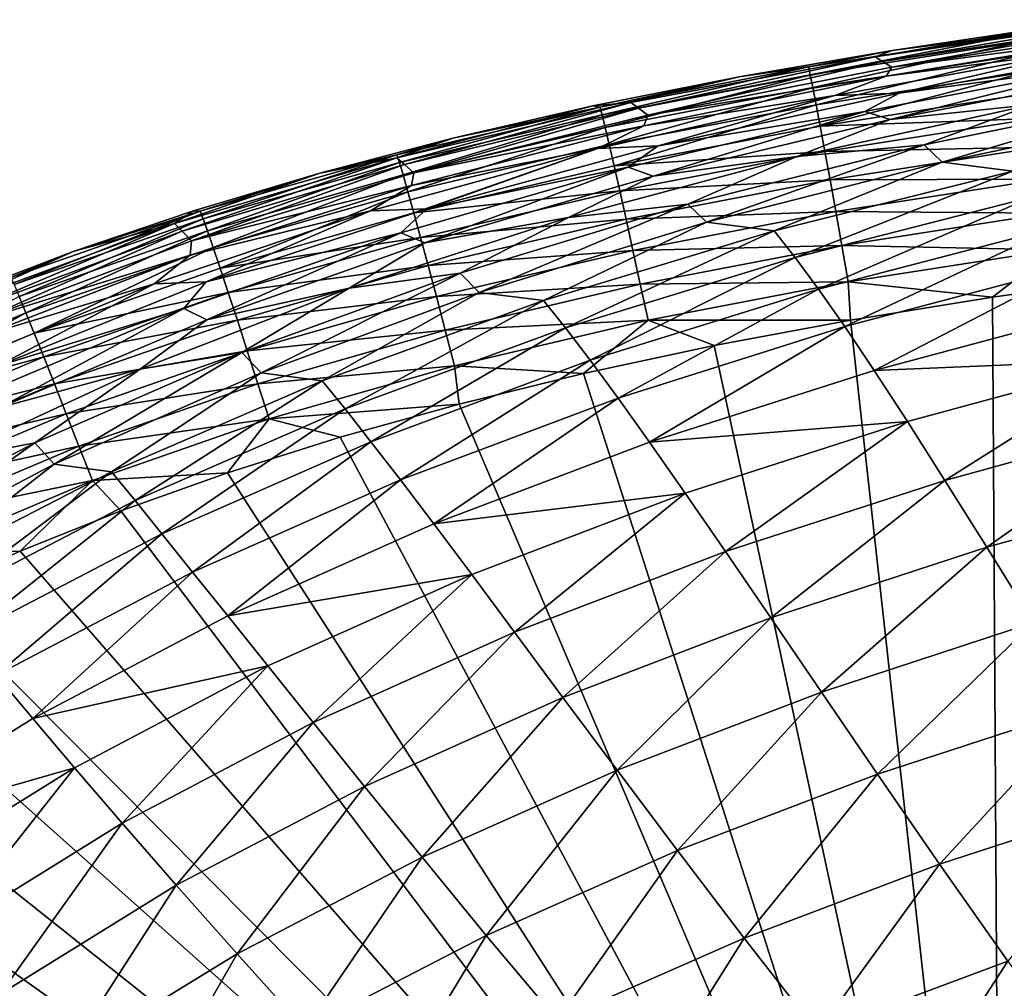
# Model space of a CAD drawing. Header units: metres. Extents: x -104 to 104, y -68 to 90.
# Tile 28 of 256: x -98.77 to -95.02, y 64.02 to 67.7. Entities that reach past the tile are written whole.
import ezdxf

# ---------------------------------------------------------------- set-up
doc = ezdxf.new("R2010")
doc.units = ezdxf.units.M
doc.layers.add('solid_FIT-BATH-153_SW0002', color=7, linetype='CONTINUOUS')

msp = doc.modelspace()

# ---------------------------------------------------------------- linework, layer by layer
at = {"layer": 'solid_FIT-BATH-153_SW0002'}
for points in [[(-94.55291, 67.7043, 13.279749), (-95.514046, 67.562851, 13.282871), (-94.845634, 67.676994, 15.419371)], [(-95.486084, 67.545197, 10.890943), (-95.514046, 67.562851, 13.282871), (-94.55291, 67.7043, 13.279749)], [(-95.514046, 67.562851, 13.282871), (-95.450165, 67.587547, 15.424567), (-94.845634, 67.676994, 15.419371)], [(-94.526276, 67.690392, 10.886472), (-95.486084, 67.545197, 10.890943), (-94.55291, 67.7043, 13.279749)], [(-94.526276, 67.690392, 10.886472), (-95.451653, 67.524017, 8.603188), (-95.486084, 67.545197, 10.890943)], [(-94.526276, 67.690392, 10.886472), (-94.49353, 67.673691, 8.597407), (-95.451653, 67.524017, 8.603188)], [(-95.451653, 67.524017, 8.603188), (-94.49353, 67.673691, 8.597407), (-94.520905, 67.645485, 6.411983)], [(-94.845634, 67.676994, 15.419371), (-95.450165, 67.587547, 15.424567), (-94.959702, 67.651054, 15.567115)], [(-94.959702, 67.651054, 15.567115), (-95.768227, 67.524529, 15.574287), (-95.761414, 67.494812, 15.71503)], [(-95.450165, 67.587547, 15.424567), (-95.768227, 67.524529, 15.574287), (-94.959702, 67.651054, 15.567115)], [(-94.959702, 67.651054, 15.567115), (-95.761414, 67.494812, 15.71503), (-94.953911, 67.62104, 15.707738)], [(-95.472633, 67.489281, 6.418957), (-94.520905, 67.645485, 6.411983), (-94.736397, 67.583969, 4.330779)], [(-95.451653, 67.524017, 8.603188), (-94.520905, 67.645485, 6.411983), (-95.472633, 67.489281, 6.418957)], [(-94.953911, 67.62104, 15.707738), (-95.761414, 67.494812, 15.71503), (-95.751442, 67.44632, 15.847692)], [(-94.953911, 67.62104, 15.707738), (-95.751442, 67.44632, 15.847692), (-94.945572, 67.572189, 15.840281)], [(-95.514046, 67.562851, 13.282871), (-96.443611, 67.388786, 13.285921), (-96.031441, 67.48732, 15.429783)], [(-96.414879, 67.367188, 10.895231), (-96.443611, 67.388786, 13.285921), (-95.514046, 67.562851, 13.282871)], [(-95.486084, 67.545197, 10.890943), (-96.414879, 67.367188, 10.895231), (-95.514046, 67.562851, 13.282871)], [(-95.450165, 67.587547, 15.424567), (-96.031441, 67.48732, 15.429783), (-95.768227, 67.524529, 15.574287)], [(-95.514046, 67.562851, 13.282871), (-96.031441, 67.48732, 15.429783), (-95.450165, 67.587547, 15.424567)], [(-94.945572, 67.572189, 15.840281), (-95.751442, 67.44632, 15.847692), (-95.738586, 67.380562, 15.970733)], [(-94.945572, 67.572189, 15.840281), (-95.738586, 67.380562, 15.970733), (-94.934891, 67.506012, 15.963202)], [(-95.668243, 67.416092, 4.338699), (-94.736397, 67.583969, 4.330779), (-95.423447, 67.42524, 2.356499)], [(-95.472633, 67.489281, 6.418957), (-94.736397, 67.583969, 4.330779), (-95.668243, 67.416092, 4.338699)], [(-95.423447, 67.42524, 2.356499), (-94.478867, 67.59288, 2.347459), (-94.624115, 67.532303, 0.469215)], [(-94.736397, 67.583969, 4.330779), (-94.478867, 67.59288, 2.347459), (-95.423447, 67.42524, 2.356499)], [(-95.768227, 67.524529, 15.574287), (-96.56179, 67.371841, 15.581788), (-96.553787, 67.342514, 15.722662)], [(-96.031441, 67.48732, 15.429783), (-96.56179, 67.371841, 15.581788), (-95.768227, 67.524529, 15.574287)], [(-95.768227, 67.524529, 15.574287), (-96.553787, 67.342514, 15.722662), (-95.761414, 67.494812, 15.71503)], [(-95.486084, 67.545197, 10.890943), (-96.37944, 67.341278, 8.608692), (-96.414879, 67.367188, 10.895231)], [(-95.486084, 67.545197, 10.890943), (-95.451653, 67.524017, 8.603188), (-96.37944, 67.341278, 8.608692)], [(-96.37944, 67.341278, 8.608692), (-95.451653, 67.524017, 8.603188), (-95.472633, 67.489281, 6.418957)], [(-95.456749, 67.324738, -1.300442), (-95.553314, 67.354599, 0.478953), (-94.624115, 67.532303, 0.469215)], [(-95.423447, 67.42524, 2.356499), (-94.624115, 67.532303, 0.469215), (-95.553314, 67.354599, 0.478953)], [(-94.526665, 67.506142, -1.310848), (-95.456749, 67.324738, -1.300442), (-94.624115, 67.532303, 0.469215)], [(-96.031441, 67.48732, 15.429783), (-96.589363, 67.375938, 15.435026), (-96.56179, 67.371841, 15.581788)], [(-96.443611, 67.388786, 13.285921), (-96.589363, 67.375938, 15.435026), (-96.031441, 67.48732, 15.429783)], [(-95.761414, 67.494812, 15.71503), (-96.553787, 67.342514, 15.722662), (-96.541916, 67.29451, 15.855457)], [(-95.761414, 67.494812, 15.71503), (-96.541916, 67.29451, 15.855457), (-95.751442, 67.44632, 15.847692)], [(-96.394478, 67.299698, 6.425604), (-95.472633, 67.489281, 6.418957), (-95.668243, 67.416092, 4.338699)], [(-96.37944, 67.341278, 8.608692), (-95.472633, 67.489281, 6.418957), (-96.394478, 67.299698, 6.425604)], [(-94.934891, 67.506012, 15.963202), (-95.738586, 67.380562, 15.970733), (-95.723129, 67.299004, 16.082605)], [(-94.934891, 67.506012, 15.963202), (-95.723129, 67.299004, 16.082605), (-94.922112, 67.424004, 16.074963)], [(-94.915321, 67.381241, -2.985576), (-95.456749, 67.324738, -1.300442), (-94.526665, 67.506142, -1.310848)], [(-95.751442, 67.44632, 15.847692), (-96.541916, 67.29451, 15.855457), (-96.526505, 67.229324, 15.978626)], [(-95.751442, 67.44632, 15.847692), (-96.526505, 67.229324, 15.978626), (-95.738586, 67.380562, 15.970733)], [(-96.569839, 67.214516, 4.346291), (-95.668243, 67.416092, 4.338699), (-96.339607, 67.223602, 2.365278)], [(-96.394478, 67.299698, 6.425604), (-95.668243, 67.416092, 4.338699), (-96.569839, 67.214516, 4.346291)], [(-96.339607, 67.223602, 2.365278), (-95.423447, 67.42524, 2.356499), (-95.553314, 67.354599, 0.478953)], [(-95.668243, 67.416092, 4.338699), (-95.423447, 67.42524, 2.356499), (-96.339607, 67.223602, 2.365278)], [(-94.922112, 67.424004, 16.074963), (-95.723129, 67.299004, 16.082605), (-94.907486, 67.327652, 16.174017)], [(-94.401978, 67.417641, -4.572837), (-95.327354, 67.227654, -4.561678), (-94.915321, 67.381241, -2.985576)], [(-95.259491, 67.16217, -6.048037), (-95.327354, 67.227654, -4.561678), (-94.401978, 67.417641, -4.572837)], [(-94.337532, 67.356056, -6.059414), (-95.259491, 67.16217, -6.048037), (-94.401978, 67.417641, -4.572837)], [(-96.56179, 67.371841, 15.581788), (-97.334534, 67.189812, 15.589636), (-97.32515, 67.16098, 15.730654)], [(-97.121078, 67.253761, 15.440276), (-97.334534, 67.189812, 15.589636), (-96.56179, 67.371841, 15.581788)], [(-96.443611, 67.388786, 13.285921), (-97.33416, 67.178467, 13.288878), (-96.589363, 67.375938, 15.435026)], [(-97.305244, 67.152809, 10.899315), (-97.33416, 67.178467, 13.288878), (-96.443611, 67.388786, 13.285921)], [(-97.33416, 67.178467, 13.288878), (-97.121078, 67.253761, 15.440276), (-96.589363, 67.375938, 15.435026)], [(-96.56179, 67.371841, 15.581788), (-97.32515, 67.16098, 15.730654), (-96.553787, 67.342514, 15.722662)], [(-96.414879, 67.367188, 10.895231), (-97.305244, 67.152809, 10.899315), (-96.443611, 67.388786, 13.285921)], [(-96.589363, 67.375938, 15.435026), (-97.121078, 67.253761, 15.440276), (-96.56179, 67.371841, 15.581788)], [(-95.738586, 67.380562, 15.970733), (-96.526505, 67.229324, 15.978626), (-96.507904, 67.148422, 16.09062)], [(-95.738586, 67.380562, 15.970733), (-96.507904, 67.148422, 16.09062), (-95.723129, 67.299004, 16.082605)], [(-94.915321, 67.381241, -2.985576), (-95.812508, 67.183563, -2.974827), (-95.456749, 67.324738, -1.300442)], [(-95.327354, 67.227654, -4.561678), (-95.812508, 67.183563, -2.974827), (-94.915321, 67.381241, -2.985576)], [(-96.553787, 67.342514, 15.722662), (-97.32515, 67.16098, 15.730654), (-97.311073, 67.113632, 15.863593)], [(-96.553787, 67.342514, 15.722662), (-97.311073, 67.113632, 15.863593), (-96.541916, 67.29451, 15.855457)], [(-96.414879, 67.367188, 10.895231), (-97.269493, 67.122032, 8.613892), (-97.305244, 67.152809, 10.899315)], [(-96.414879, 67.367188, 10.895231), (-96.37944, 67.341278, 8.608692), (-97.269493, 67.122032, 8.613892)], [(-97.269493, 67.122032, 8.613892), (-96.37944, 67.341278, 8.608692), (-96.394478, 67.299698, 6.425604)], [(-96.359428, 67.108757, -1.290018), (-96.454041, 67.142609, 0.488539), (-95.553314, 67.354599, 0.478953)], [(-96.339607, 67.223602, 2.365278), (-95.553314, 67.354599, 0.478953), (-96.454041, 67.142609, 0.488539)], [(-95.456749, 67.324738, -1.300442), (-96.359428, 67.108757, -1.290018), (-95.553314, 67.354599, 0.478953)], [(-94.990433, 67.127457, -7.443948), (-95.259491, 67.16217, -6.048037), (-94.337532, 67.356056, -6.059414)], [(-96.541916, 67.29451, 15.855457), (-97.311073, 67.113632, 15.863593), (-97.292686, 67.049232, 15.986899)], [(-96.541916, 67.29451, 15.855457), (-97.292686, 67.049232, 15.986899), (-96.526505, 67.229324, 15.978626)], [(-97.27919, 67.073448, 6.431887), (-96.394478, 67.299698, 6.425604), (-96.569839, 67.214516, 4.346291)], [(-97.269493, 67.122032, 8.613892), (-96.394478, 67.299698, 6.425604), (-97.27919, 67.073448, 6.431887)], [(-95.723129, 67.299004, 16.082605), (-96.507904, 67.148422, 16.09062), (-95.70536, 67.203156, 16.181765)], [(-95.812508, 67.183563, -2.974827), (-96.359428, 67.108757, -1.290018), (-95.456749, 67.324738, -1.300442)], [(-95.723129, 67.299004, 16.082605), (-95.70536, 67.203156, 16.181765), (-94.907486, 67.327652, 16.174017)], [(-94.907486, 67.327652, 16.174017), (-95.70536, 67.203156, 16.181765), (-94.891228, 67.21846, 16.258829)], [(-97.121078, 67.253761, 15.440276), (-97.627243, 67.120667, 15.445541), (-97.334534, 67.189812, 15.589636)], [(-97.33416, 67.178467, 13.288878), (-97.627243, 67.120667, 15.445541), (-97.121078, 67.253761, 15.440276)], [(-96.526505, 67.229324, 15.978626), (-97.292686, 67.049232, 15.986899), (-97.270416, 66.969254, 16.09902)], [(-96.526505, 67.229324, 15.978626), (-97.270416, 66.969254, 16.09902), (-96.507904, 67.148422, 16.09062)], [(-97.220222, 66.984909, 2.373735), (-96.339607, 67.223602, 2.365278), (-96.454041, 67.142609, 0.488539)], [(-96.569839, 67.214516, 4.346291), (-96.339607, 67.223602, 2.365278), (-97.220222, 66.984909, 2.373735)], [(-95.327354, 67.227654, -4.561678), (-96.227036, 67.002617, -4.55003), (-95.812508, 67.183563, -2.974827)], [(-96.156555, 66.933105, -6.035875), (-96.227036, 67.002617, -4.55003), (-95.327354, 67.227654, -4.561678)], [(-95.259491, 67.16217, -6.048037), (-96.156555, 66.933105, -6.035875), (-95.327354, 67.227654, -4.561678)], [(-97.334534, 67.189812, 15.589636), (-98.082703, 66.974876, 15.597876), (-98.071739, 66.946686, 15.739048)], [(-97.627243, 67.120667, 15.445541), (-98.082703, 66.974876, 15.597876), (-97.334534, 67.189812, 15.589636)], [(-97.334534, 67.189812, 15.589636), (-98.071739, 66.946686, 15.739048), (-97.32515, 67.16098, 15.730654)], [(-97.434486, 66.976204, 4.353512), (-96.569839, 67.214516, 4.346291), (-97.220222, 66.984909, 2.373735)], [(-97.27919, 67.073448, 6.431887), (-96.569839, 67.214516, 4.346291), (-97.434486, 66.976204, 4.353512)], [(-95.812508, 67.183563, -2.974827), (-96.681145, 66.951279, -2.963895), (-96.359428, 67.108757, -1.290018)], [(-96.227036, 67.002617, -4.55003), (-96.681145, 66.951279, -2.963895), (-95.812508, 67.183563, -2.974827)], [(-96.507904, 67.148422, 16.09062), (-96.48645, 67.053299, 16.18989), (-95.70536, 67.203156, 16.181765)], [(-95.70536, 67.203156, 16.181765), (-96.48645, 67.053299, 16.18989), (-95.685562, 67.094498, 16.266666)], [(-95.70536, 67.203156, 16.181765), (-95.685562, 67.094498, 16.266666), (-94.891228, 67.21846, 16.258829)], [(-94.891228, 67.21846, 16.258829), (-95.685562, 67.094498, 16.266666), (-94.873566, 67.097923, 16.327854)], [(-97.33416, 67.178467, 13.288878), (-98.180344, 66.928535, 13.291726), (-97.627243, 67.120667, 15.445541)], [(-98.151787, 66.898819, 10.903179), (-98.180344, 66.928535, 13.291726), (-97.33416, 67.178467, 13.288878)], [(-97.305244, 67.152809, 10.899315), (-98.151787, 66.898819, 10.903179), (-97.33416, 67.178467, 13.288878)], [(-97.305244, 67.152809, 10.899315), (-98.116425, 66.863144, 8.618773), (-98.151787, 66.898819, 10.903179)], [(-97.305244, 67.152809, 10.899315), (-97.269493, 67.122032, 8.613892), (-98.116425, 66.863144, 8.618773)], [(-97.32515, 67.16098, 15.730654), (-98.071739, 66.946686, 15.739048), (-98.055107, 66.900208, 15.872138)], [(-97.32515, 67.16098, 15.730654), (-98.055107, 66.900208, 15.872138), (-97.311073, 67.113632, 15.863593)], [(-96.507904, 67.148422, 16.09062), (-97.270416, 66.969254, 16.09902), (-96.48645, 67.053299, 16.18989)], [(-95.898521, 66.900223, -7.431351), (-96.156555, 66.933105, -6.035875), (-95.259491, 67.16217, -6.048037)], [(-94.990433, 67.127457, -7.443948), (-95.898521, 66.900223, -7.431351), (-95.259491, 67.16217, -6.048037)], [(-98.180344, 66.928535, 13.291726), (-98.109009, 66.976501, 15.450834), (-97.627243, 67.120667, 15.445541)], [(-98.116425, 66.863144, 8.618773), (-97.269493, 67.122032, 8.613892), (-97.27919, 67.073448, 6.431887)], [(-97.627243, 67.120667, 15.445541), (-98.109009, 66.976501, 15.450834), (-98.082703, 66.974876, 15.597876)], [(-97.311073, 67.113632, 15.863593), (-98.055107, 66.900208, 15.872138), (-98.033295, 66.836899, 15.995587)], [(-97.311073, 67.113632, 15.863593), (-98.033295, 66.836899, 15.995587), (-97.292686, 67.049232, 15.986899)], [(-97.227921, 66.855431, -1.279658), (-97.319588, 66.893501, 0.497902), (-96.454041, 67.142609, 0.488539)], [(-97.220222, 66.984909, 2.373735), (-96.454041, 67.142609, 0.488539), (-97.319588, 66.893501, 0.497902)], [(-96.359428, 67.108757, -1.290018), (-97.227921, 66.855431, -1.279658), (-96.454041, 67.142609, 0.488539)], [(-96.681145, 66.951279, -2.963895), (-97.227921, 66.855431, -1.279658), (-96.359428, 67.108757, -1.290018)], [(-95.818909, 66.799194, -8.733436), (-95.898521, 66.900223, -7.431351), (-94.990433, 67.127457, -7.443948)], [(-94.915688, 67.029678, -8.746595), (-95.818909, 66.799194, -8.733436), (-94.990433, 67.127457, -7.443948)], [(-98.121559, 66.807571, 6.437788), (-97.27919, 67.073448, 6.431887), (-97.434486, 66.976204, 4.353512)], [(-98.116425, 66.863144, 8.618773), (-97.27919, 67.073448, 6.431887), (-98.121559, 66.807571, 6.437788)], [(-96.48645, 67.053299, 16.18989), (-96.462494, 66.945419, 16.274885), (-95.685562, 67.094498, 16.266666)], [(-95.685562, 67.094498, 16.266666), (-96.462494, 66.945419, 16.274885), (-95.664001, 66.974525, 16.335766)], [(-95.685562, 67.094498, 16.266666), (-95.664001, 66.974525, 16.335766), (-94.873566, 67.097923, 16.327854)], [(-94.873566, 67.097923, 16.327854), (-95.664001, 66.974525, 16.335766), (-94.854698, 66.967545, 16.379551)], [(-97.292686, 67.049232, 15.986899), (-98.033295, 66.836899, 15.995587), (-98.006783, 66.758194, 16.107838)], [(-97.292686, 67.049232, 15.986899), (-98.006783, 66.758194, 16.107838), (-97.270416, 66.969254, 16.09902)], [(-97.270416, 66.969254, 16.09902), (-97.244667, 66.875153, 16.1984), (-96.48645, 67.053299, 16.18989)], [(-96.48645, 67.053299, 16.18989), (-97.244667, 66.875153, 16.1984), (-96.462494, 66.945419, 16.274885)], [(-96.227036, 67.002617, -4.55003), (-97.094246, 66.739937, -4.537993), (-96.681145, 66.951279, -2.963895)], [(-97.021973, 66.666344, -6.023035), (-97.094246, 66.739937, -4.537993), (-96.227036, 67.002617, -4.55003)], [(-96.156555, 66.933105, -6.035875), (-97.021973, 66.666344, -6.023035), (-96.227036, 67.002617, -4.55003)], [(-95.730057, 66.678581, -9.947044), (-95.818909, 66.799194, -8.733436), (-94.915688, 67.029678, -8.746595)], [(-94.832771, 66.911758, -9.960911), (-95.730057, 66.678581, -9.947044), (-94.915688, 67.029678, -8.746595)], [(-98.082703, 66.974876, 15.597876), (-98.804039, 66.72319, 15.606565), (-98.791275, 66.695831, 15.747902)], [(-98.565804, 66.821762, 15.456147), (-98.804039, 66.72319, 15.606565), (-98.082703, 66.974876, 15.597876)], [(-98.082703, 66.974876, 15.597876), (-98.791275, 66.695831, 15.747902), (-98.071739, 66.946686, 15.739048)], [(-98.109009, 66.976501, 15.450834), (-98.565804, 66.821762, 15.456147), (-98.082703, 66.974876, 15.597876)], [(-98.180344, 66.928535, 13.291726), (-98.565804, 66.821762, 15.456147), (-98.109009, 66.976501, 15.450834)], [(-98.257629, 66.698532, 4.36034), (-97.434486, 66.976204, 4.353512), (-98.06015, 66.706512, 2.38183)], [(-98.121559, 66.807571, 6.437788), (-97.434486, 66.976204, 4.353512), (-98.257629, 66.698532, 4.36034)], [(-98.06015, 66.706512, 2.38183), (-97.220222, 66.984909, 2.373735), (-97.319588, 66.893501, 0.497902)], [(-97.434486, 66.976204, 4.353512), (-97.220222, 66.984909, 2.373735), (-98.06015, 66.706512, 2.38183)], [(-97.270416, 66.969254, 16.09902), (-98.006783, 66.758194, 16.107838), (-97.244667, 66.875153, 16.1984)], [(-96.462494, 66.945419, 16.274885), (-96.43634, 66.826286, 16.344059), (-95.664001, 66.974525, 16.335766)], [(-95.664001, 66.974525, 16.335766), (-96.43634, 66.826286, 16.344059), (-95.640923, 66.844742, 16.38752)], [(-95.664001, 66.974525, 16.335766), (-95.640923, 66.844742, 16.38752), (-94.854698, 66.967545, 16.379551)], [(-94.854698, 66.967545, 16.379551), (-95.640923, 66.844742, 16.38752), (-94.834831, 66.828827, 16.41238)], [(-98.180344, 66.928535, 13.291726), (-98.97831, 66.635841, 13.294452), (-98.565804, 66.821762, 15.456147)], [(-98.950623, 66.602165, 10.906814), (-98.97831, 66.635841, 13.294452), (-98.180344, 66.928535, 13.291726)], [(-98.151787, 66.898819, 10.903179), (-98.950623, 66.602165, 10.906814), (-98.180344, 66.928535, 13.291726)], [(-98.071739, 66.946686, 15.739048), (-98.791275, 66.695831, 15.747902), (-98.771744, 66.65052, 15.881148)], [(-98.071739, 66.946686, 15.739048), (-98.771744, 66.65052, 15.881148), (-98.055107, 66.900208, 15.872138)], [(-96.681145, 66.951279, -2.963895), (-97.515526, 66.682053, -2.952868), (-97.227921, 66.855431, -1.279658)], [(-97.094246, 66.739937, -4.537993), (-97.515526, 66.682053, -2.952868), (-96.681145, 66.951279, -2.963895)], [(-97.244667, 66.875153, 16.1984), (-97.215851, 66.76841, 16.283491), (-96.462494, 66.945419, 16.274885)], [(-96.462494, 66.945419, 16.274885), (-97.215851, 66.76841, 16.283491), (-96.43634, 66.826286, 16.344059)], [(-96.776466, 66.635086, -7.417705), (-97.021973, 66.666344, -6.023035), (-96.156555, 66.933105, -6.035875)], [(-95.898521, 66.900223, -7.431351), (-96.776466, 66.635086, -7.417705), (-96.156555, 66.933105, -6.035875)], [(-98.151787, 66.898819, 10.903179), (-98.916275, 66.561691, 8.623326), (-98.950623, 66.602165, 10.906814)], [(-98.151787, 66.898819, 10.903179), (-98.116425, 66.863144, 8.618773), (-98.916275, 66.561691, 8.623326)], [(-98.055107, 66.900208, 15.872138), (-98.771744, 66.65052, 15.881148), (-98.74601, 66.588676, 16.004742)], [(-98.055107, 66.900208, 15.872138), (-98.74601, 66.588676, 16.004742), (-98.033295, 66.836899, 15.995587)], [(-98.05735, 66.562485, -1.269437), (-98.145256, 66.604919, 0.506988), (-97.319588, 66.893501, 0.497902)], [(-98.06015, 66.706512, 2.38183), (-97.319588, 66.893501, 0.497902), (-98.145256, 66.604919, 0.506988)], [(-97.227921, 66.855431, -1.279658), (-98.05735, 66.562485, -1.269437), (-97.319588, 66.893501, 0.497902)], [(-96.692734, 66.530975, -8.71886), (-96.776466, 66.635086, -7.417705), (-95.898521, 66.900223, -7.431351)], [(-95.818909, 66.799194, -8.733436), (-96.692734, 66.530975, -8.71886), (-95.898521, 66.900223, -7.431351)], [(-95.630386, 66.535881, -11.074514), (-95.730057, 66.678581, -9.947044), (-94.832771, 66.911758, -9.960911)], [(-94.740234, 66.771111, -11.089246), (-95.630386, 66.535881, -11.074514), (-94.832771, 66.911758, -9.960911)], [(-98.916275, 66.561691, 8.623326), (-98.116425, 66.863144, 8.618773), (-98.121559, 66.807571, 6.437788)], [(-97.515526, 66.682053, -2.952868), (-98.05735, 66.562485, -1.269437), (-97.227921, 66.855431, -1.279658)], [(-98.006783, 66.758194, 16.107838), (-97.976059, 66.665543, 16.207331), (-97.244667, 66.875153, 16.1984)], [(-97.244667, 66.875153, 16.1984), (-97.976059, 66.665543, 16.207331), (-97.215851, 66.76841, 16.283491)], [(-96.43634, 66.826286, 16.344059), (-96.408318, 66.69738, 16.395863), (-95.640923, 66.844742, 16.38752)], [(-95.640923, 66.844742, 16.38752), (-96.408318, 66.69738, 16.395863), (-95.6166, 66.706627, 16.42038)], [(-95.640923, 66.844742, 16.38752), (-95.6166, 66.706627, 16.42038), (-94.834831, 66.828827, 16.41238)], [(-98.565804, 66.821762, 15.456147), (-98.996513, 66.657471, 15.461462), (-98.804039, 66.72319, 15.606565)], [(-98.97831, 66.635841, 13.294452), (-98.996513, 66.657471, 15.461462), (-98.565804, 66.821762, 15.456147)], [(-98.91761, 66.499336, 6.443298), (-98.121559, 66.807571, 6.437788), (-98.257629, 66.698532, 4.36034)], [(-98.916275, 66.561691, 8.623326), (-98.121559, 66.807571, 6.437788), (-98.91761, 66.499336, 6.443298)], [(-98.033295, 66.836899, 15.995587), (-98.74601, 66.588676, 16.004742), (-98.714638, 66.511719, 16.117119)], [(-98.033295, 66.836899, 15.995587), (-98.714638, 66.511719, 16.117119), (-98.006783, 66.758194, 16.107838)], [(-97.215851, 66.76841, 16.283491), (-97.184341, 66.65049, 16.352736), (-96.43634, 66.826286, 16.344059)], [(-96.43634, 66.826286, 16.344059), (-97.184341, 66.65049, 16.352736), (-96.408318, 66.69738, 16.395863)], [(-94.834831, 66.828827, 16.41238), (-95.6166, 66.706627, 16.42038), (-95.067513, 66.648773, 16.427319)], [(-94.834831, 66.828827, 16.41238), (-95.067513, 66.648773, 16.427319), (-94.504074, 66.727371, 16.421719)], [(-96.598679, 66.407982, -9.931364), (-96.692734, 66.530975, -8.71886), (-95.818909, 66.799194, -8.733436)], [(-95.730057, 66.678581, -9.947044), (-96.598679, 66.407982, -9.931364), (-95.818909, 66.799194, -8.733436)], [(-95.518188, 66.368668, -12.118198), (-95.630386, 66.535881, -11.074514), (-94.740234, 66.771111, -11.089246)], [(-94.636513, 66.605202, -12.133956), (-95.518188, 66.368668, -12.118198), (-94.740234, 66.771111, -11.089246)], [(-98.006783, 66.758194, 16.107838), (-98.714638, 66.511719, 16.117119), (-97.976059, 66.665543, 16.207331)], [(-97.976059, 66.665543, 16.207331), (-97.94162, 66.560402, 16.292507), (-97.215851, 66.76841, 16.283491)], [(-97.215851, 66.76841, 16.283491), (-97.94162, 66.560402, 16.292507), (-97.184341, 66.65049, 16.352736)], [(-97.094246, 66.739937, -4.537993), (-97.923996, 66.437592, -4.525682), (-97.515526, 66.682053, -2.952868)], [(-97.850685, 66.359985, -6.009656), (-97.923996, 66.437592, -4.525682), (-97.094246, 66.739937, -4.537993)], [(-97.021973, 66.666344, -6.023035), (-97.850685, 66.359985, -6.009656), (-97.094246, 66.739937, -4.537993)], [(-99.035393, 66.379005, 4.366755), (-98.257629, 66.698532, 4.36034), (-98.855316, 66.385986, 2.389528)], [(-98.91761, 66.499336, 6.443298), (-98.257629, 66.698532, 4.36034), (-99.035393, 66.379005, 4.366755)], [(-98.855316, 66.385986, 2.389528), (-98.06015, 66.706512, 2.38183), (-98.145256, 66.604919, 0.506988)], [(-98.257629, 66.698532, 4.36034), (-98.06015, 66.706512, 2.38183), (-98.855316, 66.385986, 2.389528)], [(-97.184341, 66.65049, 16.352736), (-97.150543, 66.522865, 16.404579), (-96.408318, 66.69738, 16.395863)], [(-96.408318, 66.69738, 16.395863), (-97.150543, 66.522865, 16.404579), (-96.378746, 66.560181, 16.428743)], [(-96.408318, 66.69738, 16.395863), (-96.378746, 66.560181, 16.428743), (-95.6166, 66.706627, 16.42038)], [(-95.6166, 66.706627, 16.42038), (-96.378746, 66.560181, 16.428743), (-95.608727, 66.56076, 16.432959)], [(-95.6166, 66.706627, 16.42038), (-95.608727, 66.56076, 16.432959), (-95.067513, 66.648773, 16.427319)], [(-94.504074, 66.727371, 16.421719), (-95.067513, 66.648773, 16.427319), (-95.036125, 61.398125, 16.499413)], [(-94.504074, 66.727371, 16.421719), (-95.036125, 61.398125, 16.499413), (-87.416382, 61.410892, 16.429518)], [(-98.714638, 66.511719, 16.117119), (-98.678223, 66.421066, 16.216717), (-97.976059, 66.665543, 16.207331)], [(-97.976059, 66.665543, 16.207331), (-98.678223, 66.421066, 16.216717), (-97.94162, 66.560402, 16.292507)], [(-97.515526, 66.682053, -2.952868), (-98.311562, 66.374031, -2.941835), (-98.05735, 66.562485, -1.269437)], [(-97.923996, 66.437592, -4.525682), (-98.311562, 66.374031, -2.941835), (-97.515526, 66.682053, -2.952868)], [(-97.618652, 66.330032, -7.40317), (-97.850685, 66.359985, -6.009656), (-97.021973, 66.666344, -6.023035)], [(-96.776466, 66.635086, -7.417705), (-97.618652, 66.330032, -7.40317), (-97.021973, 66.666344, -6.023035)], [(-96.492577, 66.26371, -11.057558), (-96.598679, 66.407982, -9.931364), (-95.730057, 66.678581, -9.947044)], [(-95.630386, 66.535881, -11.074514), (-96.492577, 66.26371, -11.057558), (-95.730057, 66.678581, -9.947044)], [(-98.771744, 66.65052, 15.881148), (-99.428787, 66.300011, 16.014435), (-98.74601, 66.588676, 16.004742)], [(-97.94162, 66.560402, 16.292507), (-97.903915, 66.444214, 16.361813), (-97.184341, 66.65049, 16.352736)], [(-97.184341, 66.65049, 16.352736), (-97.903915, 66.444214, 16.361813), (-97.150543, 66.522865, 16.404579)], [(-97.531555, 66.223106, -8.703058), (-97.618652, 66.330032, -7.40317), (-96.776466, 66.635086, -7.417705)], [(-96.692734, 66.530975, -8.71886), (-97.531555, 66.223106, -8.703058), (-96.776466, 66.635086, -7.417705)], [(-95.067513, 66.648773, 16.427319), (-95.608727, 66.56076, 16.432959), (-95.036125, 61.398125, 16.499413)], [(-98.74601, 66.588676, 16.004742), (-99.428787, 66.300011, 16.014435), (-99.39193, 66.22541, 16.126932)], [(-98.74601, 66.588676, 16.004742), (-99.39193, 66.22541, 16.126932), (-98.714638, 66.511719, 16.117119)], [(-98.843605, 66.227859, -1.259426), (-98.927025, 66.274635, 0.515747), (-98.145256, 66.604919, 0.506988)], [(-98.855316, 66.385986, 2.389528), (-98.145256, 66.604919, 0.506988), (-98.927025, 66.274635, 0.515747)], [(-98.05735, 66.562485, -1.269437), (-98.843605, 66.227859, -1.259426), (-98.145256, 66.604919, 0.506988)], [(-94.520081, 66.411491, -13.097394), (-95.518188, 66.368668, -12.118198), (-94.636513, 66.605202, -12.133956)], [(-98.311562, 66.374031, -2.941835), (-98.843605, 66.227859, -1.259426), (-98.05735, 66.562485, -1.269437)], [(-98.678223, 66.421066, 16.216717), (-98.637337, 66.318138, 16.301975), (-97.94162, 66.560402, 16.292507)], [(-97.94162, 66.560402, 16.292507), (-98.637337, 66.318138, 16.301975), (-97.903915, 66.444214, 16.361813)], [(-97.150543, 66.522865, 16.404579), (-97.114838, 66.387016, 16.437471), (-96.378746, 66.560181, 16.428743)], [(-96.378746, 66.560181, 16.428743), (-97.114838, 66.387016, 16.437471), (-96.62413, 66.357292, 16.444338)], [(-96.378746, 66.560181, 16.428743), (-96.62413, 66.357292, 16.444338), (-96.127647, 66.463737, 16.438631)], [(-96.378746, 66.560181, 16.428743), (-96.127647, 66.463737, 16.438631), (-95.608727, 66.56076, 16.432959)], [(-95.608727, 66.56076, 16.432959), (-96.127647, 66.463737, 16.438631), (-95.036125, 61.398125, 16.499413)], [(-98.714638, 66.511719, 16.117119), (-99.39193, 66.22541, 16.126932), (-98.678223, 66.421066, 16.216717)], [(-97.903915, 66.444214, 16.361813), (-97.863426, 66.318428, 16.413687), (-97.150543, 66.522865, 16.404579)], [(-97.150543, 66.522865, 16.404579), (-97.863426, 66.318428, 16.413687), (-97.114838, 66.387016, 16.437471)], [(-97.433037, 66.098137, -9.914102), (-97.531555, 66.223106, -8.703058), (-96.692734, 66.530975, -8.71886)], [(-96.598679, 66.407982, -9.931364), (-97.433037, 66.098137, -9.914102), (-96.692734, 66.530975, -8.71886)], [(-96.372589, 66.09584, -12.099805), (-96.492577, 66.26371, -11.057558), (-95.630386, 66.535881, -11.074514)], [(-95.518188, 66.368668, -12.118198), (-96.372589, 66.09584, -12.099805), (-95.630386, 66.535881, -11.074514)], [(-97.923996, 66.437592, -4.525682), (-98.712013, 66.093758, -4.513217), (-98.311562, 66.374031, -2.941835)], [(-98.638367, 66.012321, -5.995888), (-98.712013, 66.093758, -4.513217), (-97.923996, 66.437592, -4.525682)], [(-97.850685, 66.359985, -6.009656), (-98.638367, 66.012321, -5.995888), (-97.923996, 66.437592, -4.525682)], [(-98.637337, 66.318138, 16.301975), (-98.592529, 66.204361, 16.371326), (-97.903915, 66.444214, 16.361813)], [(-97.903915, 66.444214, 16.361813), (-98.592529, 66.204361, 16.371326), (-97.863426, 66.318428, 16.413687)], [(-96.127647, 66.463737, 16.438631), (-96.62413, 66.357292, 16.444338), (-95.036125, 61.398125, 16.499413)], [(-99.39193, 66.22541, 16.126932), (-99.349068, 66.137466, 16.226625), (-98.678223, 66.421066, 16.216717)], [(-98.678223, 66.421066, 16.216717), (-99.349068, 66.137466, 16.226625), (-98.637337, 66.318138, 16.301975)], [(-97.321228, 65.95285, -11.038655), (-97.433037, 66.098137, -9.914102), (-96.598679, 66.407982, -9.931364)], [(-96.492577, 66.26371, -11.057558), (-97.321228, 65.95285, -11.038655), (-96.598679, 66.407982, -9.931364)], [(-94.520081, 66.411491, -13.097394), (-95.3918, 66.174492, -13.080444), (-95.518188, 66.368668, -12.118198)], [(-95.249588, 65.950905, -13.963599), (-95.3918, 66.174492, -13.080444), (-94.520081, 66.411491, -13.097394)], [(-94.38945, 66.187439, -13.98191), (-95.249588, 65.950905, -13.963599), (-94.520081, 66.411491, -13.097394)], [(-98.311562, 66.374031, -2.941835), (-99.065292, 66.025391, -2.930885), (-98.843605, 66.227859, -1.259426)], [(-98.712013, 66.093758, -4.513217), (-99.065292, 66.025391, -2.930885), (-98.311562, 66.374031, -2.941835)], [(-98.420547, 65.983452, -7.387935), (-98.638367, 66.012321, -5.995888), (-97.850685, 66.359985, -6.009656)], [(-97.618652, 66.330032, -7.40317), (-98.420547, 65.983452, -7.387935), (-97.850685, 66.359985, -6.009656)], [(-97.863426, 66.318428, 16.413687), (-97.82061, 66.184517, 16.446569), (-97.114838, 66.387016, 16.437471)], [(-97.114838, 66.387016, 16.437471), (-97.82061, 66.184517, 16.446569), (-97.098137, 66.241035, 16.450083)], [(-97.114838, 66.387016, 16.437471), (-97.098137, 66.241035, 16.450083), (-96.62413, 66.357292, 16.444338)], [(-96.62413, 66.357292, 16.444338), (-97.098137, 66.241035, 16.450083), (-95.036125, 61.398125, 16.499413)], [(-95.3918, 66.174492, -13.080444), (-96.372589, 66.09584, -12.099805), (-95.518188, 66.368668, -12.118198)], [(-98.330795, 65.874077, -8.686261), (-98.420547, 65.983452, -7.387935), (-97.618652, 66.330032, -7.40317)], [(-97.531555, 66.223106, -8.703058), (-98.330795, 65.874077, -8.686261), (-97.618652, 66.330032, -7.40317)], [(-99.349068, 66.137466, 16.226625), (-99.300873, 66.037567, 16.311945), (-98.637337, 66.318138, 16.301975)], [(-98.637337, 66.318138, 16.301975), (-99.300873, 66.037567, 16.311945), (-98.592529, 66.204361, 16.371326)], [(-98.592529, 66.204361, 16.371326), (-98.544365, 66.081161, 16.423212), (-97.863426, 66.318428, 16.413687)], [(-97.863426, 66.318428, 16.413687), (-98.544365, 66.081161, 16.423212), (-97.82061, 66.184517, 16.446569)], [(-97.19416, 65.785042, -12.079107), (-97.321228, 65.95285, -11.038655), (-96.492577, 66.26371, -11.057558)], [(-96.372589, 66.09584, -12.099805), (-97.19416, 65.785042, -12.079107), (-96.492577, 66.26371, -11.057558)], [(-98.228523, 65.747635, -9.895536), (-98.330795, 65.874077, -8.686261), (-97.531555, 66.223106, -8.703058)], [(-97.433037, 66.098137, -9.914102), (-98.228523, 65.747635, -9.895536), (-97.531555, 66.223106, -8.703058)], [(-97.82061, 66.184517, 16.446569), (-97.549744, 66.115128, 16.45586), (-97.098137, 66.241035, 16.450083)], [(-97.098137, 66.241035, 16.450083), (-97.549744, 66.115128, 16.45586), (-95.036125, 61.398125, 16.499413)], [(-99.300873, 66.037567, 16.311945), (-99.248016, 65.927094, 16.381325), (-98.592529, 66.204361, 16.371326)], [(-98.592529, 66.204361, 16.371326), (-99.248016, 65.927094, 16.381325), (-98.544365, 66.081161, 16.423212)], [(-98.544365, 66.081161, 16.423212), (-98.493401, 65.949959, 16.456064), (-97.82061, 66.184517, 16.446569)], [(-97.82061, 66.184517, 16.446569), (-98.493401, 65.949959, 16.456064), (-97.978668, 65.979935, 16.461658)], [(-97.82061, 66.184517, 16.446569), (-97.978668, 65.979935, 16.461658), (-97.549744, 66.115128, 16.45586)], [(-95.3918, 66.174492, -13.080444), (-96.236916, 65.902023, -13.060468), (-96.372589, 66.09584, -12.099805)], [(-96.083771, 65.679939, -13.941904), (-96.236916, 65.902023, -13.060468), (-95.3918, 66.174492, -13.080444)], [(-95.249588, 65.950905, -13.963599), (-96.083771, 65.679939, -13.941904), (-95.3918, 66.174492, -13.080444)], [(-95.090073, 65.69606, -14.769583), (-95.249588, 65.950905, -13.963599), (-94.38945, 66.187439, -13.98191)], [(-94.243256, 65.931068, -14.789369), (-95.090073, 65.69606, -14.769583), (-94.38945, 66.187439, -13.98191)], [(-98.111717, 65.601974, -11.018137), (-98.228523, 65.747635, -9.895536), (-97.433037, 66.098137, -9.914102)], [(-97.321228, 65.95285, -11.038655), (-98.111717, 65.601974, -11.018137), (-97.433037, 66.098137, -9.914102)], [(-97.549744, 66.115128, 16.45586), (-97.978668, 65.979935, 16.461658), (-95.036125, 61.398125, 16.499413)], [(-96.236916, 65.902023, -13.060468), (-97.19416, 65.785042, -12.079107), (-96.372589, 66.09584, -12.099805)], [(-98.712013, 66.093758, -4.513217), (-99.454018, 65.706642, -4.500721), (-99.065292, 66.025391, -2.930885)], [(-99.380684, 65.621689, -5.98188), (-99.454018, 65.706642, -4.500721), (-98.712013, 66.093758, -4.513217)], [(-98.638367, 66.012321, -5.995888), (-99.380684, 65.621689, -5.98188), (-98.712013, 66.093758, -4.513217)], [(-99.248016, 65.927094, 16.381325), (-99.191154, 65.807426, 16.433197), (-98.544365, 66.081161, 16.423212)], [(-98.544365, 66.081161, 16.423212), (-99.191154, 65.807426, 16.433197), (-98.493401, 65.949959, 16.456064)], [(-99.177628, 65.593719, -7.372189), (-99.380684, 65.621689, -5.98188), (-98.638367, 66.012321, -5.995888)], [(-98.420547, 65.983452, -7.387935), (-99.177628, 65.593719, -7.372189), (-98.638367, 66.012321, -5.995888)], [(-99.085899, 65.482376, -8.668701), (-99.177628, 65.593719, -7.372189), (-98.420547, 65.983452, -7.387935)], [(-98.330795, 65.874077, -8.686261), (-99.085899, 65.482376, -8.668701), (-98.420547, 65.983452, -7.387935)], [(-99.191154, 65.807426, 16.433197), (-99.130943, 65.679962, 16.46599), (-98.493401, 65.949959, 16.456064)], [(-98.493401, 65.949959, 16.456064), (-99.130943, 65.679962, 16.46599), (-98.768028, 65.681572, 16.473297)], [(-98.493401, 65.949959, 16.456064), (-98.768028, 65.681572, 16.473297), (-98.38472, 65.835518, 16.46747)], [(-98.493401, 65.949959, 16.456064), (-98.38472, 65.835518, 16.46747), (-97.978668, 65.979935, 16.461658)], [(-97.978668, 65.979935, 16.461658), (-98.38472, 65.835518, 16.46747), (-95.036125, 61.398125, 16.499413)], [(-97.978302, 65.435013, -12.056495), (-98.111717, 65.601974, -11.018137), (-97.321228, 65.95285, -11.038655)], [(-97.19416, 65.785042, -12.079107), (-97.978302, 65.435013, -12.056495), (-97.321228, 65.95285, -11.038655)], [(-95.91156, 65.427872, -14.746112), (-96.083771, 65.679939, -13.941904), (-95.249588, 65.950905, -13.963599)], [(-95.090073, 65.69606, -14.769583), (-95.91156, 65.427872, -14.746112), (-95.249588, 65.950905, -13.963599)], [(-94.912125, 65.409279, -15.499491), (-95.090073, 65.69606, -14.769583), (-94.243256, 65.931068, -14.789369)], [(-98.980553, 65.355057, -9.875947), (-99.085899, 65.482376, -8.668701), (-98.330795, 65.874077, -8.686261)], [(-98.228523, 65.747635, -9.895536), (-98.980553, 65.355057, -9.875947), (-98.330795, 65.874077, -8.686261)], [(-96.236916, 65.902023, -13.060468), (-97.049911, 65.592499, -13.037848), (-97.19416, 65.785042, -12.079107)], [(-96.886551, 65.372993, -13.917267), (-97.049911, 65.592499, -13.037848), (-96.236916, 65.902023, -13.060468)], [(-96.083771, 65.679939, -13.941904), (-96.886551, 65.372993, -13.917267), (-96.236916, 65.902023, -13.060468)], [(-98.38472, 65.835518, 16.46747), (-98.768028, 65.681572, 16.473297), (-95.036125, 61.398125, 16.499413)], [(-97.049911, 65.592499, -13.037848), (-97.978302, 65.435013, -12.056495), (-97.19416, 65.785042, -12.079107)], [(-98.859459, 65.20974, -10.996341), (-98.980553, 65.355057, -9.875947), (-98.228523, 65.747635, -9.895536)], [(-98.111717, 65.601974, -11.018137), (-98.859459, 65.20974, -10.996341), (-98.228523, 65.747635, -9.895536)], [(-95.719101, 65.145294, -15.474382), (-95.91156, 65.427872, -14.746112), (-95.090073, 65.69606, -14.769583)], [(-94.912125, 65.409279, -15.499491), (-95.719101, 65.145294, -15.474382), (-95.090073, 65.69606, -14.769583)], [(-99.130943, 65.679962, 16.46599), (-99.128441, 65.519386, 16.479113), (-98.768028, 65.681572, 16.473297)], [(-98.768028, 65.681572, 16.473297), (-99.128441, 65.519386, 16.479113), (-95.036125, 61.398125, 16.499413)], [(-96.702377, 65.124939, -14.719453), (-96.886551, 65.372993, -13.917267), (-96.083771, 65.679939, -13.941904)], [(-95.91156, 65.427872, -14.746112), (-96.702377, 65.124939, -14.719453), (-96.083771, 65.679939, -13.941904)], [(-98.720406, 65.044479, -12.032364), (-98.859459, 65.20974, -10.996341), (-98.111717, 65.601974, -11.018137)], [(-97.978302, 65.435013, -12.056495), (-98.720406, 65.044479, -12.032364), (-98.111717, 65.601974, -11.018137)], [(-97.049911, 65.592499, -13.037848), (-97.826202, 65.244667, -13.013041), (-97.978302, 65.435013, -12.056495)], [(-97.653381, 65.028831, -13.890201), (-97.826202, 65.244667, -13.013041), (-97.049911, 65.592499, -13.037848)], [(-96.886551, 65.372993, -13.917267), (-97.653381, 65.028831, -13.890201), (-97.049911, 65.592499, -13.037848)], [(-99.128441, 65.519386, 16.479113), (-99.465431, 65.349907, 16.484892), (-95.036125, 61.398125, 16.499413)], [(-97.826202, 65.244667, -13.013041), (-98.720406, 65.044479, -12.032364), (-97.978302, 65.435013, -12.056495)], [(-96.496124, 64.847984, -15.445921), (-96.702377, 65.124939, -14.719453), (-95.91156, 65.427872, -14.746112)], [(-95.719101, 65.145294, -15.474382), (-96.496124, 64.847984, -15.445921), (-95.91156, 65.427872, -14.746112)], [(-95.505257, 64.832108, -16.128063), (-95.719101, 65.145294, -15.474382), (-94.912125, 65.409279, -15.499491)], [(-94.714691, 65.090294, -16.15447), (-95.505257, 64.832108, -16.128063), (-94.912125, 65.409279, -15.499491)], [(-99.465431, 65.349907, 16.484892), (-99.778442, 65.172462, 16.490631), (-95.036125, 61.398125, 16.499413)], [(-97.458015, 64.786049, -14.690175), (-97.653381, 65.028831, -13.890201), (-96.886551, 65.372993, -13.917267)], [(-96.702377, 65.124939, -14.719453), (-97.458015, 64.786049, -14.690175), (-96.886551, 65.372993, -13.917267)], [(-97.826202, 65.244667, -13.013041), (-98.561218, 64.8573, -12.986497), (-98.720406, 65.044479, -12.032364)], [(-98.379723, 64.646248, -13.861221), (-98.561218, 64.8573, -12.986497), (-97.826202, 65.244667, -13.013041)], [(-97.653381, 65.028831, -13.890201), (-98.379723, 64.646248, -13.861221), (-97.826202, 65.244667, -13.013041)], [(-98.720406, 65.044479, -12.032364), (-99.415939, 64.61219, -12.007107), (-98.859459, 65.20974, -10.996341)], [(-99.778442, 65.172462, 16.490631), (-100.070183, 64.988121, 16.496336), (-95.036125, 61.398125, 16.499413)], [(-97.238762, 64.516083, -15.414721), (-97.458015, 64.786049, -14.690175), (-96.702377, 65.124939, -14.719453)], [(-96.496124, 64.847984, -15.445921), (-97.238762, 64.516083, -15.414721), (-96.702377, 65.124939, -14.719453)], [(-96.266586, 64.542145, -16.098246), (-96.496124, 64.847984, -15.445921), (-95.719101, 65.145294, -15.474382)], [(-95.505257, 64.832108, -16.128063), (-96.266586, 64.542145, -16.098246), (-95.719101, 65.145294, -15.474382)], [(-95.269127, 64.489891, -16.709288), (-95.505257, 64.832108, -16.128063), (-94.714691, 65.090294, -16.15447)], [(-94.496948, 64.740654, -16.736509), (-95.269127, 64.489891, -16.709288), (-94.714691, 65.090294, -16.15447)], [(-98.561218, 64.8573, -12.986497), (-99.415939, 64.61219, -12.007107), (-98.720406, 65.044479, -12.032364)], [(-98.173996, 64.409973, -14.658854), (-98.379723, 64.646248, -13.861221), (-97.653381, 65.028831, -13.890201)], [(-97.458015, 64.786049, -14.690175), (-98.173996, 64.409973, -14.658854), (-97.653381, 65.028831, -13.890201)], [(-100.070183, 64.988121, 16.496336), (-100.34256, 64.798134, 16.501995), (-95.036125, 61.398125, 16.499413)], [(-98.561218, 64.8573, -12.986497), (-99.250427, 64.429199, -12.958675), (-99.415939, 64.61219, -12.007107)], [(-99.061089, 64.224052, -13.830847), (-99.250427, 64.429199, -12.958675), (-98.561218, 64.8573, -12.986497)], [(-98.379723, 64.646248, -13.861221), (-99.061089, 64.224052, -13.830847), (-98.561218, 64.8573, -12.986497)], [(-96.994347, 64.219063, -16.065651), (-97.238762, 64.516083, -15.414721), (-96.496124, 64.847984, -15.445921)], [(-96.266586, 64.542145, -16.098246), (-96.994347, 64.219063, -16.065651), (-96.496124, 64.847984, -15.445921)], [(-96.012802, 64.208977, -16.678719), (-96.266586, 64.542145, -16.098246), (-95.505257, 64.832108, -16.128063)], [(-95.269127, 64.489891, -16.709288), (-96.012802, 64.208977, -16.678719), (-95.505257, 64.832108, -16.128063)], [(-100.34256, 64.798134, 16.501995), (-100.827103, 64.399872, 16.513157), (-95.036125, 61.398125, 16.499413)], [(-97.942612, 64.148338, -15.381396), (-98.173996, 64.409973, -14.658854), (-97.458015, 64.786049, -14.690175)], [(-97.238762, 64.516083, -15.414721), (-97.942612, 64.148338, -15.381396), (-97.458015, 64.786049, -14.690175)], [(-95.009903, 64.120911, -17.220528), (-95.269127, 64.489891, -16.709288), (-94.496948, 64.740654, -16.736509)], [(-98.845894, 63.99551, -14.62606), (-99.061089, 64.224052, -13.830847), (-98.379723, 64.646248, -13.861221)], [(-98.173996, 64.409973, -14.658854), (-98.845894, 63.99551, -14.62606), (-98.379723, 64.646248, -13.861221)], [(-96.72374, 63.896473, -16.645424), (-96.994347, 64.219063, -16.065651), (-96.266586, 64.542145, -16.098246)], [(-96.012802, 64.208977, -16.678719), (-96.72374, 63.896473, -16.645424), (-96.266586, 64.542145, -16.098246)], [(-97.684219, 63.861526, -16.030914), (-97.942612, 64.148338, -15.381396), (-97.238762, 64.516083, -15.414721)], [(-96.994347, 64.219063, -16.065651), (-97.684219, 63.861526, -16.030914), (-97.238762, 64.516083, -15.414721)], [(-95.733894, 63.850674, -17.189939), (-96.012802, 64.208977, -16.678719), (-95.269127, 64.489891, -16.709288)], [(-95.009903, 64.120911, -17.220528), (-95.733894, 63.850674, -17.189939), (-95.269127, 64.489891, -16.709288)], [(-98.603317, 63.743492, -15.346565), (-98.845894, 63.99551, -14.62606), (-98.173996, 64.409973, -14.658854)], [(-97.942612, 64.148338, -15.381396), (-98.603317, 63.743492, -15.346565), (-98.173996, 64.409973, -14.658854)], [(-100.827103, 64.399872, 16.513157), (-101.250969, 63.974255, 16.524311), (-95.036125, 61.398125, 16.499413)], [(-97.397713, 63.550938, -16.610037), (-97.684219, 63.861526, -16.030914), (-96.994347, 64.219063, -16.065651)], [(-96.72374, 63.896473, -16.645424), (-97.397713, 63.550938, -16.610037), (-96.994347, 64.219063, -16.065651)], [(-96.42598, 63.550381, -17.15678), (-96.72374, 63.896473, -16.645424), (-96.012802, 64.208977, -16.678719)], [(-95.733894, 63.850674, -17.189939), (-96.42598, 63.550381, -17.15678), (-96.012802, 64.208977, -16.678719)], [(-98.33194, 63.468216, -15.994673), (-98.603317, 63.743492, -15.346565), (-97.942612, 64.148338, -15.381396)], [(-97.684219, 63.861526, -16.030914), (-98.33194, 63.468216, -15.994673), (-97.942612, 64.148338, -15.381396)], [(-95.429146, 63.470829, -17.635584), (-95.733894, 63.850674, -17.189939), (-95.009903, 64.120911, -17.220528)], [(-94.726929, 63.729008, -17.665445), (-95.429146, 63.470829, -17.635584), (-95.009903, 64.120911, -17.220528)]]:
    msp.add_3dface(points, dxfattribs=at)

doc.saveas('drawing.dxf')
